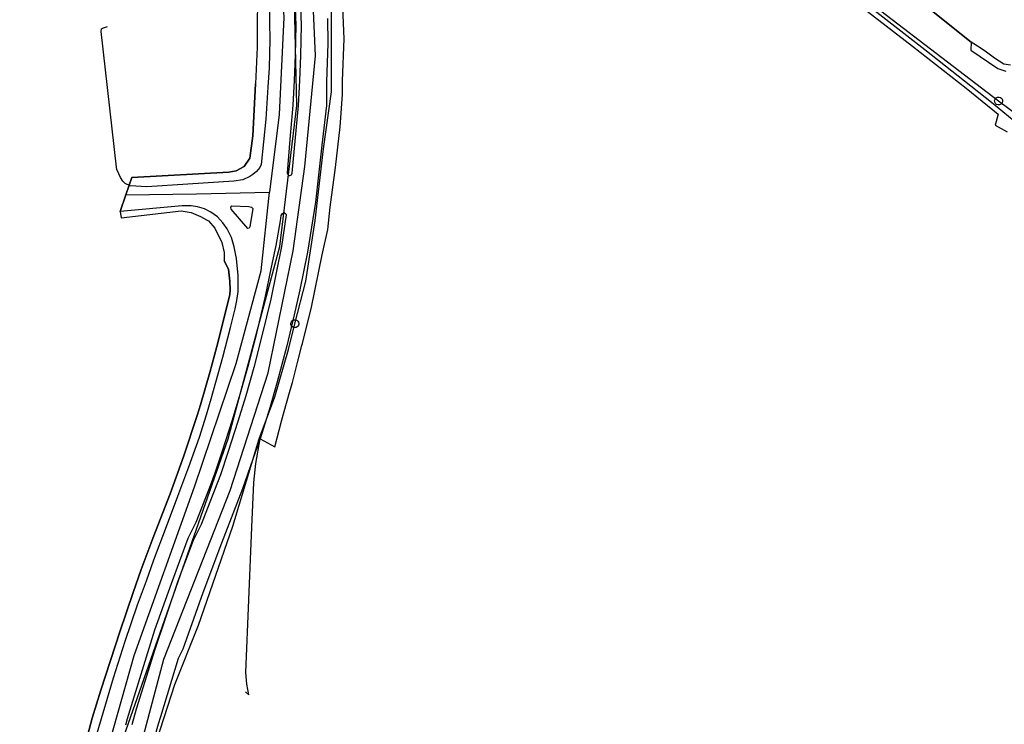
# Model space of a CAD drawing. Extents: x 166506 to 171543, y 332500 to 338212.
# Tile 66 of 139: x 168678 to 168975, y 335430 to 335643. Entities that reach past the tile are written whole.
import ezdxf

# ---------------------------------------------------------------- set-up
doc = ezdxf.new("R2010")
doc.units = 0
doc.header["$MEASUREMENT"] = 0
doc.layers.get('0').update_dxf_attribs({"color": 1, "linetype": 'CONTINUOUS'})
for name, color, linetype in [('IRISH_OS_1000S_FEATURE', 252, 'CONTINUOUS'), ('UNDERGROUND_ROUTE', 1, 'CONTINUOUS'), ('UUB', 1, 'CONTINUOUS')]:
    doc.layers.add(name, color=color, linetype=linetype)

# ---------------------------------------------------------------- blocks, each defined once
blk = doc.blocks.new('UUB_LOCATION_AC_T02')
at = {"color": 0, "linetype": 'ByBlock'}
blk.add_lwpolyline([(18862, 2286, -1), (-18862, -2286, -1), (18862, 2286)], format="xyb", close=True, dxfattribs=at)

msp = doc.modelspace()

# ---------------------------------------------------------------- linework, layer by layer
at = {"layer": 'IRISH_OS_1000S_FEATURE', "color": 9}
for points in [[(168689.866, 335368.491), (168697.268, 335387.147), (168709.229, 335426.401), (168740.739, 335516.211), (168756.309, 335574.173), (168761.415, 335616.786), (168760.749, 335647.732), (168754.918, 335719.488), (168748.374, 335756.556), (168738.288, 335800)], [(168699.077, 335362.684), (168701.402, 335375.348), (168704.504, 335390.337), (168709.931, 335406.878), (168721.272, 335449.718), (168741.332, 335500.586), (168752.795, 335536.05), (168760.317, 335572.948), (168763.9, 335598.381), (168767.123, 335631.696), (168765.332, 335670.384), (168761.034, 335708.356), (168753.869, 335754.925), (168749.456, 335770.864), (168741.324, 335800)], [(168737.291, 335766.43), (168745.681, 335737.214), (168750.567, 335700.917), (168755.803, 335671.602), (168757.547, 335643.333), (168756.152, 335614.016), (168753.173, 335590.609)], [(168839.445, 335712.301), (168839.559, 335713.34), (168839.923, 335714.918), (168840.706, 335715.876), (168841.527, 335716.133), (168842.845, 335715.629), (168843.064, 335715.469), (168849.349, 335710.751), (168867.723, 335696.958), (168883.684, 335685.112), (168901.401, 335671.901), (168916.244, 335660.679), (168930.188, 335649.899), (168951.015, 335633.619), (168971.183, 335617.762), (168978.044, 335612.142)], [(168774.819, 335614.424), (168775.259, 335620.153), (168775.235, 335624.207), (168775.719, 335636.908), (168775.367, 335646.425), (168775.205, 335657.726), (168774.635, 335668.368)], [(168904.222, 335667.495), (168912.187, 335661.551), (168919.609, 335656.05), (168933.653, 335645.209), (168947.359, 335634.61), (168963.497, 335621.964), (168973.211, 335614.136), (168972.262, 335610.8)], [(168749.407, 335649.651), (168749.541, 335646.352), (168749.524, 335643.085), (168749.476, 335634.393), (168748.927, 335623.338)], [(168760.741, 335651.579), (168761.122, 335641.002), (168760.993, 335631.904), (168760.677, 335624.35), (168760.242, 335616.907), (168759.376, 335606.538), (168758.508, 335596.448), (168758.701, 335595.918), (168759.022, 335595.644), (168759.325, 335595.633), (168759.325, 335595.633), (168759.851, 335595.846), (168760.029, 335596.344), (168761.938, 335616.786), (168762.375, 335624.265), (168762.693, 335631.856), (168762.822, 335641.02), (168762.439, 335651.655)], [(168753.168, 335646.695), (168753.212, 335641.661), (168753.271, 335636.648), (168753.059, 335628.107), (168752.708, 335622.295), (168752.117, 335612.623), (168750.677, 335598.905), (168750.304, 335598.034), (168749.282, 335596.879), (168748.116, 335595.903), (168747.26, 335595.307), (168745.137, 335594.368), (168742.437, 335593.974), (168728.559, 335593.064), (168716.176, 335592.249), (168711.171, 335592.538), (168709.633, 335593.267), (168708.943, 335593.972), (168708.192, 335594.984), (168707.663, 335596.176), (168707.112, 335597.414), (168706.986, 335598.172), (168702.359, 335639.108), (168702.519, 335639.853), (168703.072, 335640.215), (168704.263, 335640.641)], [(168714.898, 335413.048), (168719.718, 335430.168), (168720.342, 335432.383), (168725.739, 335449.984), (168727.144, 335452.803), (168733.134, 335469.801), (168738.794, 335484.805), (168745.122, 335501.207), (168747.411, 335507.855), (168750.347, 335516.227), (168754.852, 335513.742), (168756.848, 335521.548), (168757.404, 335523.724), (168759.471, 335530.895), (168760.118, 335533.134), (168761.671, 335539.219), (168762.986, 335544.37), (168763.127, 335544.934), (168765.879, 335555.943), (168769.123, 335571.687), (168770.827, 335579.349), (168771.484, 335586.031), (168773.168, 335598.095), (168774.505, 335610.338), (168774.819, 335614.424), (168775.259, 335620.153), (168775.235, 335624.207), (168775.719, 335636.908), (168775.367, 335646.425)], [(168933.653, 335645.209), (168947.359, 335634.61), (168963.497, 335621.964), (168973.211, 335614.136), (168972.262, 335610.8), (168975.872, 335608.837)], [(168976.944, 335628.89), (168974.882, 335629.213), (168972.126, 335631.05), (168969.691, 335632.85), (168967.721, 335634.114), (168965.039, 335635.877), (168952.591, 335645.792)], [(168952.591, 335645.792), (168965.039, 335635.877)], [(168749.524, 335643.085), (168749.476, 335634.393), (168748.927, 335623.338), (168748.144, 335607.579), (168747.253, 335600.825), (168745.542, 335598.355), (168743.099, 335597.073), (168740.944, 335596.67), (168711.654, 335595.055), (168709.853, 335589.811), (168708.123, 335584.768), (168708.396, 335582.868), (168726.526, 335585.015), (168729.513, 335584.496), (168732.347, 335583.297), (168734.207, 335582.237), (168734.74, 335581.934), (168736.735, 335579.746), (168738.786, 335575.431), (168739.542, 335572.387), (168739.478, 335569.844), (168739.478, 335569.844), (168740.79, 335567.345), (168741.225, 335563.721), (168741.318, 335561.116), (168741.253, 335559.667), (168737.337, 335544.018), (168735.159, 335536.18), (168732.397, 335526.47), (168731.336, 335523.216), (168727.319, 335511.007), (168723.193, 335499.591), (168718.112, 335486.41), (168714.401, 335476.703), (168712.004, 335469.849), (168708.013, 335457.926), (168702.321, 335440.318), (168699.649, 335431.869), (168695.632, 335416.708)], [(168770.704, 335643.051), (168770.766, 335635.429), (168770.424, 335623.918), (168770.394, 335616.724), (168769.047, 335604.777), (168767.127, 335587.617), (168764.648, 335572.487), (168762.398, 335561.137), (168760.679, 335553.613), (168758.386, 335544.237), (168755.419, 335533.01), (168753.265, 335525.574), (168750.347, 335516.227)], [(168965.039, 335635.877), (168964.952, 335633.477), (168973.093, 335627.874), (168975.47, 335627.147)], [(168967.721, 335634.114), (168965.039, 335635.877)], [(168976.944, 335628.89), (168974.882, 335629.213), (168972.126, 335631.05), (168969.691, 335632.85), (168967.721, 335634.114)], [(168711.654, 335595.055), (168740.944, 335596.67), (168743.099, 335597.073), (168745.542, 335598.355), (168747.253, 335600.825), (168748.144, 335607.579), (168748.927, 335623.338)], [(168770.827, 335579.349), (168771.484, 335586.031), (168773.168, 335598.095), (168774.505, 335610.338), (168774.819, 335614.424)], [(168972.262, 335610.8), (168975.872, 335608.837)], [(168709.853, 335589.811), (168711.654, 335595.055)], [(168677.775, 335371.583), (168689.255, 335383.36), (168694.942, 335393.697), (168699.852, 335406.62), (168712.316, 335450.792), (168730.585, 335501.66), (168743.123, 335538.916), (168750.645, 335566.857), (168753.173, 335590.609)], [(168709.853, 335589.811), (168731.199, 335590.109), (168753.173, 335590.609)], [(168708.123, 335584.768), (168709.853, 335589.811)], [(168701.163, 335427.367), (168706.07, 335444.087), (168709.646, 335455.08), (168713.353, 335466.107), (168716.018, 335473.303), (168718.31, 335479.712), (168721.782, 335488.928), (168725.543, 335498.841), (168728.857, 335507.698), (168732.066, 335516.709), (168734.137, 335523.376), (168735.588, 335528.265), (168739.067, 335540.847), (168741.444, 335549.736), (168742.835, 335555.44), (168743.382, 335557.924), (168743.762, 335560.602), (168743.745, 335565.423), (168743.222, 335570.612), (168742.528, 335574.147), (168741.679, 335576.947), (168740.429, 335579.513), (168739.069, 335581.39), (168737.482, 335583.146), (168735.528, 335584.587), (168733.534, 335585.585), (168731.504, 335586.183), (168729.535, 335586.473), (168726.856, 335586.493), (168708.123, 335584.768)], [(168708.123, 335584.768), (168708.396, 335582.868)], [(168708.396, 335582.868), (168726.526, 335585.015), (168729.513, 335584.496), (168732.347, 335583.297), (168734.207, 335582.237), (168734.74, 335581.934)], [(168709.814, 335429.871), (168710.374, 335431.785), (168718.604, 335458.563), (168723.586, 335472.523), (168728.649, 335486.196), (168731.016, 335491.028), (168735.053, 335501.282), (168736.769, 335505.891), (168739.037, 335512.583), (168742.021, 335521.867), (168744.372, 335529.681), (168746.779, 335538.128), (168749.381, 335548.083), (168751.937, 335558.719), (168753.846, 335567.979), (168755.161, 335574.489), (168756.47, 335581.922), (168756.747, 335583.554), (168757.073, 335584.168), (168757.598, 335584.437), (168758.164, 335584.056), (168758.229, 335583.717), (168756.833, 335574.173), (168753.596, 335558.348), (168751.027, 335547.653), (168748.419, 335537.68), (168746.004, 335529.203), (168743.645, 335521.362), (168740.652, 335512.05), (168738.371, 335505.321), (168736.641, 335500.674), (168732.573, 335490.341), (168730.182, 335485.462), (168725.555, 335473.269), (168718.581, 335452.581), (168712.989, 335434.57), (168711.664, 335429.915)], [(168734.74, 335581.934), (168736.735, 335579.746), (168738.786, 335575.431), (168739.542, 335572.387), (168739.478, 335569.844)], [(168754.852, 335513.742), (168756.848, 335521.548), (168757.404, 335523.724), (168759.471, 335530.895), (168760.118, 335533.134), (168761.671, 335539.219), (168762.986, 335544.37), (168763.127, 335544.934), (168765.879, 335555.943), (168769.123, 335571.687), (168770.827, 335579.349)], [(168693.174, 335399.784), (168690.912, 335400.635), (168693.43, 335408.626), (168695.632, 335416.708), (168699.649, 335431.869), (168702.321, 335440.318), (168708.013, 335457.926), (168712.004, 335469.849), (168714.401, 335476.703), (168718.112, 335486.41), (168723.193, 335499.591), (168727.319, 335511.007), (168731.336, 335523.216), (168732.397, 335526.47), (168735.159, 335536.18), (168737.337, 335544.018), (168741.253, 335559.667), (168741.318, 335561.116), (168741.225, 335563.721), (168740.79, 335567.345), (168739.478, 335569.844)], [(168705.608, 335367.136), (168705.026, 335372.136), (168705.187, 335375.103), (168708.44, 335389.514), (168714.898, 335413.048), (168719.718, 335430.168), (168720.342, 335432.383), (168725.739, 335449.984), (168727.144, 335452.803), (168733.134, 335469.801), (168738.794, 335484.805), (168745.122, 335501.207), (168747.411, 335507.855), (168750.347, 335516.227)], [(168745.972, 335439.807), (168746.929, 335438.948), (168746.333, 335442.201), (168746.091, 335445.687), (168747.835, 335489.496), (168748.459, 335503.004), (168749.087, 335508.762), (168750.347, 335516.227)], [(168750.347, 335516.227), (168754.852, 335513.742)]]:
    msp.add_lwpolyline(points, dxfattribs=at)
msp.add_lwpolyline([(168746.951, 335586.312), (168747.808, 335586.055), (168748.187, 335585.702), (168747.262, 335580.115), (168747.033, 335579.72), (168746.654, 335579.673), (168741.637, 335585.492), (168741.523, 335586.076), (168741.81, 335586.47), (168746.951, 335586.312)], close=True, dxfattribs=at)
at = {"layer": 'UNDERGROUND_ROUTE'}
for points in [[(168832.235, 335715.592), (168839.87, 335717.108), (168843.007, 335716.324), (168920.663, 335658.539), (168973.323, 335618.117)], [(168760.841, 335550.918), (168764.204, 335563.702), (168767.001, 335582.025), (168769.519, 335603.705), (168771.897, 335620.909), (168771.897, 335638.253), (168771.897, 335662.311), (168769.205, 335687.87)], [(168973.323, 335618.117), (168979.493, 335613.567), (168986.553, 335607.553), (169005.64, 335579.053)], [(168719.193, 335425.293), (168724.621, 335442.014), (168731.754, 335459.918), (168742.104, 335489.85), (168750.077, 335516.146), (168754.833, 335528.874), (168758.889, 335543.141), (168760.841, 335550.918)]]:
    msp.add_lwpolyline(points, dxfattribs=at)

# ---------------------------------------------------------------- block references
at = {"layer": 'UUB', "xscale": 6.3e-05, "yscale": 6.3e-05}
for p, rotation in [((168973.323, 335618.117), 323.041754), ((168760.841, 335550.918), 75.261513)]:
    msp.add_blockref('UUB_LOCATION_AC_T02', p, dxfattribs=dict(at, rotation=rotation))

doc.saveas('drawing.dxf')
